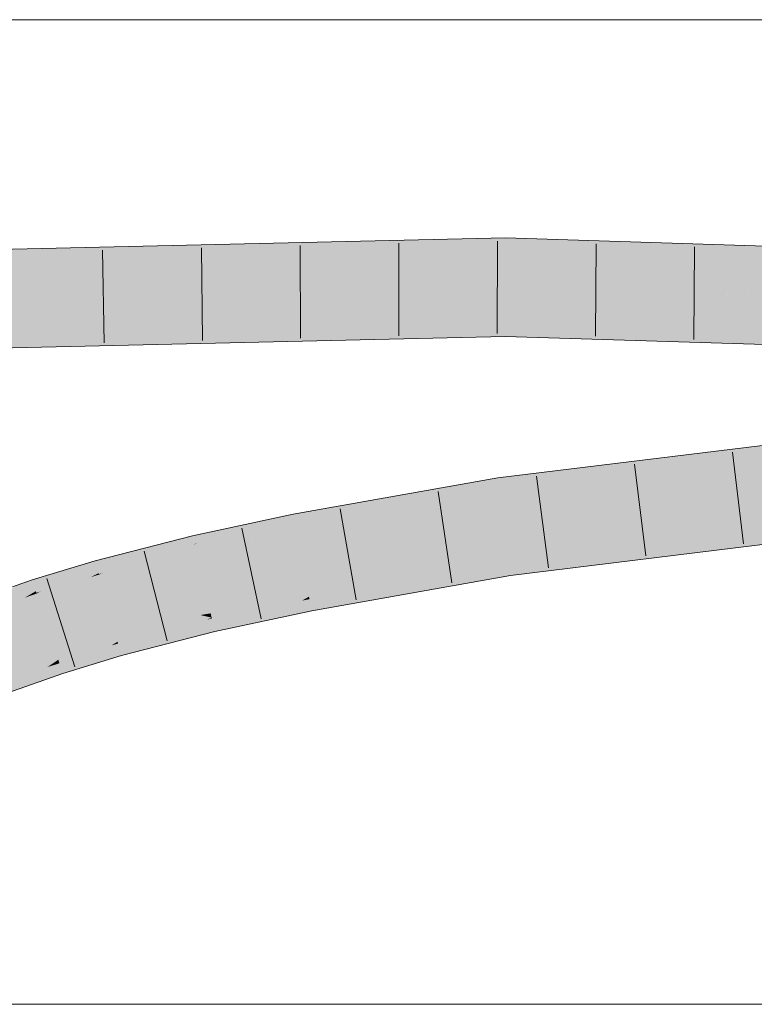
# Model space of a CAD drawing. Extents: x -620 to 300, y 62 to 1162.
# Tile 221 of 256: x 150.51 to 152.38, y 891.01 to 893.51. Entities that reach past the tile are written whole.
import ezdxf

# ---------------------------------------------------------------- set-up
doc = ezdxf.new("R2010")
doc.units = 0
doc.layers.get('0').update_dxf_attribs({"lineweight": 13})
doc.layers.add('E_Detail_Linie_Text_Bem', color=7, linetype='Continuous', lineweight=13)
doc.layers.add('E_Leerrohr 32-A06G955G8I', color=7, linetype='Continuous', lineweight=9, true_color=0x00b300)
doc.layers.add('E_Leerrohr 32-Shading', color=7, linetype='Continuous', lineweight=9, true_color=0x00b300)

# ---------------------------------------------------------------- blocks, each defined once
blk = doc.blocks.new('Shading-A06G94V18I', base_point=(243.3339233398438, 864.5048217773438))
at = {"layer": 'E_Leerrohr 32-Shading', "color": 83, "true_color": 0x7fbd7f}
for points in [[(148.4176483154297, 892.84375), (151.7471618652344, 892.9572143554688), (148.4899291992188, 892.8466186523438)], [(148.4176483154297, 892.84375), (151.0504455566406, 892.9044799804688), (151.7471618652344, 892.9572143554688), (151.7470855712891, 892.9273681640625)], [(148.4899291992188, 892.8466186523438), (151.7471618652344, 892.9572143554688), (150.6661071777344, 892.9322509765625)], [(151.7471618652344, 892.9572143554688), (151.7470550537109, 892.9205932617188), (154.8068237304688, 892.8603515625), (154.8051147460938, 892.8237915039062)], [(148.3817443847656, 892.8429565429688), (148.4899291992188, 892.8466186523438), (149.1128234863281, 892.8964233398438), (150.6661071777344, 892.9322509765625)], [(151.0504455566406, 892.9044799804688), (151.7470550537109, 892.9205932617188), (151.7470855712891, 892.9273681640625)], [(149.8900604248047, 892.6804809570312), (151.7465362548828, 892.7438354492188), (148.3920440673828, 892.6664428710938)], [(151.7464141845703, 892.7072143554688), (151.7465362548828, 892.7438354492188), (151.0636444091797, 892.6914672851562), (149.8900604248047, 892.6804809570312)], [(151.7465362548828, 892.7438354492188), (151.7464141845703, 892.7073364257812), (153.3661804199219, 892.6741333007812)], [(154.7967834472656, 892.6448364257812), (154.7968902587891, 892.647216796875), (153.3661804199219, 892.6741333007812), (151.7465362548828, 892.7438354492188)], [(154.061279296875, 892.659912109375), (151.7464141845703, 892.7073364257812), (152.9042053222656, 892.6705322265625), (151.7464141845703, 892.7072143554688)], [(149.8900604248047, 892.6804809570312), (148.4355163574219, 892.630859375), (151.0636444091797, 892.6914672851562)], [(153.2226257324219, 892.531494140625), (151.7276153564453, 892.347900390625), (154.0674133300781, 892.598388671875), (151.732421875, 892.3115844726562)], [(151.7556762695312, 892.1363525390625), (151.760498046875, 892.10009765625), (154.0825500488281, 892.4222412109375), (154.085693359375, 892.3857421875)], [(151.2125091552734, 892.2369995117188), (151.7276153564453, 892.347900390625), (151.5483551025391, 892.3161010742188)], [(151.2125091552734, 892.2369995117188), (151.2145690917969, 892.2261352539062), (151.7276153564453, 892.347900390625), (151.4859313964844, 892.2874755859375)], [(151.732421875, 892.3115844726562), (151.7283477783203, 892.3423461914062), (151.2157287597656, 892.219970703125), (151.4859313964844, 892.2874755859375)], [(151.7283477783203, 892.3423461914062), (151.7276153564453, 892.347900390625), (151.4859313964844, 892.2874755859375)], [(151.5483551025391, 892.3161010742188), (151.2914886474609, 892.2705688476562), (151.2125091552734, 892.2369995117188), (151.2099304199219, 892.25048828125)], [(151.2145690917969, 892.2261352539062), (151.2157287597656, 892.219970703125), (151.4859313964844, 892.2874755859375)], [(151.1427001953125, 892.231689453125), (151.2089080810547, 892.2559204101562), (150.9544677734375, 892.1932983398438), (151.0571746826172, 892.2233276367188)], [(151.2125091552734, 892.2369995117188), (151.2099304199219, 892.25048828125), (151.0043487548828, 892.1810302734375), (151.1427001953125, 892.231689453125)], [(151.2099304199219, 892.25048828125), (151.2089080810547, 892.2559204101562), (151.1427001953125, 892.231689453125)], [(151.2914886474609, 892.2705688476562), (151.2089080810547, 892.2559204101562), (151.2099304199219, 892.25048828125)], [(151.1427001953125, 892.231689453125), (150.9544677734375, 892.1932983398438), (150.9576263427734, 892.179931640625)], [(151.1427001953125, 892.231689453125), (150.9659576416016, 892.1822509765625), (150.9601745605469, 892.1691284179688), (150.9578552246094, 892.178955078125)], [(151.1427001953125, 892.231689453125), (150.9601745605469, 892.1691284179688), (151.0043487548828, 892.1810302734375)], [(151.1679992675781, 892.2250366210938), (151.0043487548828, 892.1810302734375), (151.1113433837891, 892.2039794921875)], [(151.0699615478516, 892.1885986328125), (151.2157287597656, 892.219970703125), (151.2145690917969, 892.2261352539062)], [(151.2145690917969, 892.2261352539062), (151.1113433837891, 892.2039794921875), (151.0701141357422, 892.1886596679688)], [(151.2125091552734, 892.2369995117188), (151.1679992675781, 892.2250366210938), (151.2145690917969, 892.2261352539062), (151.1113433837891, 892.2039794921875)], [(150.8077239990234, 892.14990234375), (150.8597869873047, 892.1621704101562), (150.8705749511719, 892.1797485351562), (150.9527130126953, 892.2008056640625)], [(150.9544677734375, 892.1932983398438), (150.9527130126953, 892.2008056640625), (150.8597869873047, 892.1621704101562)], [(151.0571746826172, 892.2233276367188), (150.9527130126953, 892.2008056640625), (150.9544677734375, 892.1932983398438)], [(151.1113433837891, 892.2039794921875), (151.0043487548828, 892.1810302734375), (151.0699615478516, 892.1885986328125), (150.9611053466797, 892.1651611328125)], [(151.1113433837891, 892.2039794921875), (151.0699615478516, 892.1885986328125), (151.0701141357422, 892.1886596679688)], [(150.709228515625, 892.1267700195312), (150.8077239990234, 892.14990234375), (150.8429718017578, 892.1726684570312), (150.8705749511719, 892.1797485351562)], [(150.9576263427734, 892.179931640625), (150.9544677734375, 892.1932983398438), (150.7273254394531, 892.1069946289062), (150.8597869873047, 892.1621704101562)], [(150.9576263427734, 892.179931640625), (150.7273254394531, 892.1069946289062), (150.9578552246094, 892.178955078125), (150.8944396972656, 892.151611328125)], [(150.8944396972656, 892.151611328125), (150.9601745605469, 892.1691284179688), (150.9578552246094, 892.178955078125)], [(150.9659576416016, 892.1822509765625), (150.9576263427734, 892.179931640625), (150.9578552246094, 892.178955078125)], [(150.9601745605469, 892.1691284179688), (150.9611053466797, 892.1651611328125), (151.0043487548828, 892.1810302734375)], [(150.8429718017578, 892.1726684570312), (150.7062683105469, 892.1375732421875), (150.709228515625, 892.1267700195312)], [(150.8597869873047, 892.1621704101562), (150.7739868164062, 892.1339111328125), (150.7156829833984, 892.1033325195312), (150.7149810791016, 892.1058959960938)], [(150.8597869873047, 892.1621704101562), (150.7156829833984, 892.1033325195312), (150.7273254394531, 892.1069946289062)], [(150.8944396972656, 892.151611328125), (150.7273254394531, 892.1069946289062), (150.8741149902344, 892.1428833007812), (150.7159729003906, 892.102294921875)], [(150.7739868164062, 892.1339111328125), (150.8597869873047, 892.1621704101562), (150.8077239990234, 892.14990234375)], [(150.8741149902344, 892.1428833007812), (150.9611053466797, 892.1651611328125), (150.9601745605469, 892.1691284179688)], [(150.8944396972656, 892.151611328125), (150.8741149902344, 892.1428833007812), (150.8742980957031, 892.1429443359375)], [(150.9601745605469, 892.1691284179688), (150.8944396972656, 892.151611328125), (150.8742980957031, 892.1429443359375)], [(150.5491638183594, 892.0800170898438), (150.6184997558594, 892.0950927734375), (150.6503448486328, 892.12060546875), (150.6819000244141, 892.1301879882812)], [(150.7128143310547, 892.11376953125), (150.709228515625, 892.1267700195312), (150.5677337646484, 892.0599365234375), (150.6379547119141, 892.0993041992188)], [(150.6184997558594, 892.0950927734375), (150.6379547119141, 892.0993041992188), (150.6819000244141, 892.1301879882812), (150.7062683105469, 892.1375732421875)], [(150.709228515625, 892.1267700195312), (150.7062683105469, 892.1375732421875), (150.6379547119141, 892.0993041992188)], [(150.7128143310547, 892.11376953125), (150.7739868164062, 892.1339111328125), (150.709228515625, 892.1267700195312), (150.8077239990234, 892.14990234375)], [(150.7739868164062, 892.1339111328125), (150.7128143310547, 892.11376953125), (150.7149810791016, 892.1058959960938)], [(151.5166778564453, 892.072265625), (151.7556762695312, 892.1363525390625), (151.2510223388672, 892.0341796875), (151.2487182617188, 892.0463256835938)], [(151.7595520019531, 892.107177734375), (151.7556762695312, 892.1363525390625), (151.5166778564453, 892.072265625)], [(150.6503448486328, 892.12060546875), (150.5462188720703, 892.0890502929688), (150.5491638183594, 892.0800170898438)], [(150.7128143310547, 892.11376953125), (150.5677337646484, 892.0599365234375), (150.7149810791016, 892.1058959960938), (150.7016143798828, 892.0991821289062)], [(150.695068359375, 892.095947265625), (150.7159729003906, 892.102294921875), (150.7156829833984, 892.1033325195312)], [(150.7156829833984, 892.1033325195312), (150.7016143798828, 892.0991821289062), (150.6952667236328, 892.0960083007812)], [(150.7016143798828, 892.0991821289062), (150.7156829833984, 892.1033325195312), (150.7149810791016, 892.1058959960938)], [(150.7156829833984, 892.1033325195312), (150.7159729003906, 892.102294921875), (150.7273254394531, 892.1069946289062)], [(151.6044006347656, 892.0723266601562), (151.760498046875, 892.10009765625), (151.5166778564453, 892.072265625), (151.7595520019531, 892.107177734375)], [(150.5535125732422, 892.0667114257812), (150.5491638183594, 892.0800170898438), (150.4185028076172, 892.0087890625), (150.4895935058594, 892.053466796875)], [(150.46044921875, 892.0452880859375), (150.4895935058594, 892.053466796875), (150.5065002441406, 892.0750732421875), (150.5462188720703, 892.0890502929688)], [(150.5491638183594, 892.0800170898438), (150.5462188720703, 892.0890502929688), (150.4895935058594, 892.053466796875)], [(150.5535125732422, 892.0667114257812), (150.5990600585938, 892.0842895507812), (150.5491638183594, 892.0800170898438), (150.6184997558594, 892.0950927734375)], [(150.5990447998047, 892.0842895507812), (150.5535125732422, 892.0667114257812), (150.5556335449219, 892.0602416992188)], [(150.6379547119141, 892.0993041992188), (150.5990447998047, 892.0842895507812), (150.5570373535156, 892.0559692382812), (150.5556335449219, 892.0602416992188)], [(150.6379547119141, 892.0993041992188), (150.5570373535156, 892.0559692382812), (150.5677337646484, 892.0599365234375)], [(150.7016143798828, 892.0991821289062), (150.5677337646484, 892.0599365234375), (150.695068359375, 892.095947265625), (150.5575866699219, 892.0542602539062)], [(150.5990600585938, 892.0842895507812), (150.6379547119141, 892.0993041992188), (150.6184997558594, 892.0950927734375)], [(150.7016143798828, 892.0991821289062), (150.695068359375, 892.095947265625), (150.6952667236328, 892.0960083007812)], [(150.5535125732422, 892.0667114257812), (150.4185028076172, 892.0087890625), (150.5556335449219, 892.0602416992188), (150.5359954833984, 892.048828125)], [(150.5266265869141, 892.0433959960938), (150.5575866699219, 892.0542602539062), (150.5570373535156, 892.0559692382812)], [(150.5570373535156, 892.0559692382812), (150.5359954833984, 892.048828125), (150.5268249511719, 892.04345703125)], [(150.5359954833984, 892.048828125), (150.5570373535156, 892.0559692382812), (150.5556335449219, 892.0602416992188)], [(150.5570373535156, 892.0559692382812), (150.5575866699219, 892.0542602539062), (150.5677337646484, 892.0599365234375)], [(151.2526397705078, 892.025634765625), (151.4308471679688, 892.0492553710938), (151.2510223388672, 892.0341796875), (151.5166778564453, 892.072265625)], [(151.4308471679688, 892.0492553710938), (151.3446960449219, 892.0261840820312), (151.6044006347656, 892.0723266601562)], [(151.6044006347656, 892.0723266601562), (151.5166778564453, 892.072265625), (151.4308471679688, 892.0492553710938)], [(150.5359954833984, 892.048828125), (150.4185028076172, 892.0087890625), (150.5266265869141, 892.0433959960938), (150.4062652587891, 892.0010986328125)], [(150.5359954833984, 892.048828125), (150.5266265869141, 892.0433959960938), (150.5268249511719, 892.04345703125)], [(151.2311706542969, 892.0361938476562), (151.2487182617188, 892.0463256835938), (151.0021362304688, 891.990966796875), (151.0016326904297, 891.9931030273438)], [(151.0029754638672, 891.9874877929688), (151.2162780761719, 892.0276489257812), (151.0021362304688, 891.990966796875), (151.2311706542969, 892.0361938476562)], [(151.0043487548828, 891.9816284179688), (151.1950836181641, 892.0154418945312), (151.0029754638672, 891.9874877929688), (151.2162780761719, 892.0276489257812)], [(151.1704559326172, 892.001220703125), (151.2546234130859, 892.0151977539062), (151.1950836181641, 892.0154418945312), (151.2526397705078, 892.025634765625)], [(151.1950836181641, 892.0154418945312), (151.2526397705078, 892.025634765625), (151.2162780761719, 892.0276489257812), (151.2510223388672, 892.0341796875)], [(151.2162780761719, 892.0276489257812), (151.2510223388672, 892.0341796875), (151.2311706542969, 892.0361938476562), (151.2499237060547, 892.0399169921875)], [(151.2499237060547, 892.0399169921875), (151.2487182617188, 892.0463256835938), (151.2311706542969, 892.0361938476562)], [(151.3446960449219, 892.0261840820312), (151.4308471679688, 892.0492553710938), (151.2546234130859, 892.0151977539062), (151.2526397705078, 892.025634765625)], [(151.2546234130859, 892.0151977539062), (151.2555389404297, 892.0103149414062), (151.3446960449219, 892.0261840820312)], [(151.0061492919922, 891.9739990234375), (151.1704559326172, 892.001220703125), (151.0043487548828, 891.9816284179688), (151.1950836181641, 892.0154418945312)], [(151.1448974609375, 891.9865112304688), (151.1704559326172, 892.001220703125), (151.0081787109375, 891.96533203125), (151.0061492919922, 891.9739990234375)], [(151.2555389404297, 892.0103149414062), (151.2546234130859, 892.0151977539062), (151.1448974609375, 891.9865112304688), (151.1704559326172, 892.001220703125)], [(150.9895477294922, 891.9878540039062), (151.0016326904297, 891.9931030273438), (150.7628173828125, 891.9318237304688)], [(150.76318359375, 891.9304809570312), (150.9713897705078, 891.97998046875), (150.7628173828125, 891.9318237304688), (150.9895477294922, 891.9878540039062)], [(150.7640686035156, 891.92724609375), (150.9435882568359, 891.9678344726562), (150.76318359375, 891.9304809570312), (150.9713897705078, 891.97998046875)], [(150.9103698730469, 891.9534301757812), (151.0061492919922, 891.9739990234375), (150.9435882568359, 891.9678344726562), (151.0043487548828, 891.9816284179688)], [(150.9435882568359, 891.9678344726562), (151.0043487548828, 891.9816284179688), (150.9713897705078, 891.97998046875), (151.0029754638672, 891.9874877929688)], [(150.9713897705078, 891.97998046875), (151.0029754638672, 891.9874877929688), (150.9895477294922, 891.9878540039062), (151.0021362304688, 891.990966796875)], [(151.0021362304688, 891.990966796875), (151.0016326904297, 891.9931030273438), (150.9895477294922, 891.9878540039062)], [(151.0081787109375, 891.96533203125), (151.0100250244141, 891.9574584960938), (151.1448974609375, 891.9865112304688)], [(150.7654266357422, 891.9223022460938), (150.9103698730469, 891.9534301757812), (150.7640686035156, 891.92724609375), (150.9435882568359, 891.9678344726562)], [(150.7670745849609, 891.916259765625), (150.8759765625, 891.9384155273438), (150.7654266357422, 891.9223022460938), (150.9103698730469, 891.9534301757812)], [(150.8759765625, 891.9384155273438), (151.0081787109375, 891.96533203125), (150.9103698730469, 891.9534301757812), (151.0061492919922, 891.9739990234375)], [(150.9593048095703, 891.9444580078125), (151.0100250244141, 891.9574584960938), (150.8759765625, 891.9384155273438), (151.0081787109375, 891.96533203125)], [(150.758056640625, 891.928955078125), (150.7628173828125, 891.9318237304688), (150.6124877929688, 891.88623046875)], [(150.6130065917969, 891.8846435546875), (150.7473297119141, 891.9224853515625), (150.6124877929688, 891.88623046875), (150.758056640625, 891.928955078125)], [(150.73193359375, 891.9132690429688), (150.7654266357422, 891.9223022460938), (150.7473297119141, 891.9224853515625), (150.7640686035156, 891.92724609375)], [(150.7473297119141, 891.9224853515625), (150.7640686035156, 891.92724609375), (150.758056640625, 891.928955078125), (150.76318359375, 891.9304809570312)], [(150.76318359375, 891.9304809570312), (150.7628173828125, 891.9318237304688), (150.758056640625, 891.928955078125)], [(150.7693023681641, 891.908203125), (150.8356323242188, 891.9208984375), (150.7670745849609, 891.916259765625), (150.8759765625, 891.9384155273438)], [(150.8356323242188, 891.9208984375), (150.7899169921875, 891.9010009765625), (150.9593048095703, 891.9444580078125)], [(150.9593048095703, 891.9444580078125), (150.8759765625, 891.9384155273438), (150.8356323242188, 891.9208984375)], [(150.6140441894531, 891.8814086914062), (150.73193359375, 891.9132690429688), (150.6130065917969, 891.8846435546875), (150.7473297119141, 891.9224853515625)], [(150.6154479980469, 891.8771362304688), (150.7143859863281, 891.9027099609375), (150.6140441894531, 891.8814086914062), (150.73193359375, 891.9132690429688)], [(150.6174468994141, 891.8710327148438), (150.6922454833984, 891.8893432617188), (150.6154479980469, 891.8771362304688), (150.7143859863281, 891.9027099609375)], [(150.6655426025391, 891.873291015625), (150.7721557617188, 891.8978271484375), (150.6922454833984, 891.8893432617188), (150.7693023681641, 891.908203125)], [(150.6922454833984, 891.8893432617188), (150.7693023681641, 891.908203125), (150.7143859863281, 891.9027099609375), (150.7670745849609, 891.916259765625)], [(150.7143859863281, 891.9027099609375), (150.7670745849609, 891.916259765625), (150.73193359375, 891.9132690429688), (150.7654266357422, 891.9223022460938)], [(150.7899169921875, 891.9010009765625), (150.8356323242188, 891.9208984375), (150.7721557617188, 891.8978271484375), (150.7693023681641, 891.908203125)], [(150.7721557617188, 891.8978271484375), (150.7725067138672, 891.896484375), (150.7899169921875, 891.9010009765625)], [(150.6073303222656, 891.8826904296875), (150.6124877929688, 891.88623046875), (150.4691314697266, 891.8358764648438)], [(150.4697113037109, 891.8342895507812), (150.5974426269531, 891.8760375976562), (150.4691314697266, 891.8358764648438), (150.6073303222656, 891.8826904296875)], [(150.4707183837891, 891.8316650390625), (150.5850219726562, 891.8676147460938), (150.4697113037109, 891.8342895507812), (150.5974426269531, 891.8760375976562)], [(150.5683746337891, 891.8563232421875), (150.6174468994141, 891.8710327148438), (150.5850219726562, 891.8676147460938), (150.6154479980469, 891.8771362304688)], [(150.5850219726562, 891.8676147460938), (150.6154479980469, 891.8771362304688), (150.5974426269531, 891.8760375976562), (150.6140441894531, 891.8814086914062)], [(150.5974426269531, 891.8760375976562), (150.6140441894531, 891.8814086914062), (150.6073303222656, 891.8826904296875), (150.6130065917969, 891.8846435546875)], [(150.6130065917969, 891.8846435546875), (150.6124877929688, 891.88623046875), (150.6073303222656, 891.8826904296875)], [(150.6201171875, 891.8628540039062), (150.6655426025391, 891.873291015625), (150.6174468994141, 891.8710327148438), (150.6922454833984, 891.8893432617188)], [(150.7725067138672, 891.896484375), (150.7721557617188, 891.8978271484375), (150.6345672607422, 891.8546752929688), (150.6655426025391, 891.873291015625)], [(150.4723205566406, 891.8274536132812), (150.5683746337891, 891.8563232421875), (150.4707183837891, 891.8316650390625), (150.5850219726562, 891.8676147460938)], [(150.4746398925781, 891.8214111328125), (150.5474548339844, 891.8421630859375), (150.4723205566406, 891.8274536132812), (150.5683746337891, 891.8563232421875)], [(150.6238555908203, 891.8514404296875), (150.6235656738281, 891.852294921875), (150.4937133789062, 891.8057250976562), (150.5223999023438, 891.8251342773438)], [(150.5223999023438, 891.8251342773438), (150.6235656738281, 891.852294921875), (150.5474548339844, 891.8421630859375), (150.6201171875, 891.8628540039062)], [(150.5474548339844, 891.8421630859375), (150.6201171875, 891.8628540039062), (150.5683746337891, 891.8563232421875), (150.6174468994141, 891.8710327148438)], [(150.6345672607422, 891.8546752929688), (150.6655426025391, 891.873291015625), (150.6235656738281, 891.852294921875), (150.6201171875, 891.8628540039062)], [(150.6235656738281, 891.852294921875), (150.6238555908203, 891.8514404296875), (150.6345672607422, 891.8546752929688)], [(150.4777526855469, 891.8131713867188), (150.5223999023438, 891.8251342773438), (150.4746398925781, 891.8214111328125), (150.5474548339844, 891.8421630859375)], [(150.4937133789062, 891.8057250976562), (150.5223999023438, 891.8251342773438), (150.4817352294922, 891.802734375), (150.4777526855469, 891.8131713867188)]]:
    blk.add_solid(points, dxfattribs=at)
at = {"layer": 'E_Leerrohr 32-Shading', "color": 83, "true_color": 0x7fd57f}
for points in [[(148.3817443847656, 892.8429565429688), (148.3869018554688, 892.7546997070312), (151.7470550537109, 892.9205932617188), (151.7467956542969, 892.8322143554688)], [(151.7470550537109, 892.9205932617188), (151.7467956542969, 892.8322143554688), (154.8051147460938, 892.8237915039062), (154.8010101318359, 892.7354736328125)], [(148.3869018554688, 892.7546997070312), (148.3920440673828, 892.6664428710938), (151.7467956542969, 892.8322143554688), (151.7465362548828, 892.7438354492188)], [(152.4063720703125, 892.811279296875), (151.7467956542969, 892.8322143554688), (154.7968902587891, 892.647216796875), (151.7465362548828, 892.7438354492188)], [(151.732421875, 892.3115844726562), (151.7440490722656, 892.2239990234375), (154.0674133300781, 892.598388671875), (154.0749816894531, 892.5103149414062)], [(153.1383819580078, 892.395263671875), (151.7440490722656, 892.2239990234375), (154.0825500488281, 892.4222412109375), (151.7556762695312, 892.1363525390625)], [(151.2157287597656, 892.219970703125), (151.2322235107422, 892.1331176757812), (151.732421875, 892.3115844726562), (151.7440490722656, 892.2239990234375)], [(150.9611053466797, 892.1651611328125), (150.9813690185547, 892.0791625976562), (151.2157287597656, 892.219970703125), (151.2322235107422, 892.1331176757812)], [(151.7440490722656, 892.2239990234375), (151.2322235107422, 892.1331176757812), (151.7556762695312, 892.1363525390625), (151.2424926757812, 892.0791015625)], [(150.7159729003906, 892.102294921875), (150.7393951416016, 892.0170288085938), (150.9611053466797, 892.1651611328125), (150.9813690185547, 892.0791625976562)], [(151.2322235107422, 892.1331176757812), (150.9813690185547, 892.0791625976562), (151.2424926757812, 892.0791015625), (150.9876403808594, 892.0525512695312)], [(151.2424926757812, 892.0791015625), (151.2487182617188, 892.0463256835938), (151.7556762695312, 892.1363525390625)], [(150.5575866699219, 892.0542602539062), (150.5850372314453, 891.97021484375), (150.7159729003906, 892.102294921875), (150.7393951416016, 892.0170288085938)], [(150.9813690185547, 892.0791625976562), (150.8120727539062, 892.0357055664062), (150.9876403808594, 892.0525512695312)], [(151.2424926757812, 892.0791015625), (150.9876403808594, 892.0525512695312), (151.2483367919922, 892.0462036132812), (150.9990997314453, 892.0038452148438)], [(151.2424926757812, 892.0791015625), (151.2483367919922, 892.0462036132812), (151.2487182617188, 892.0463256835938)], [(150.4062652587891, 892.0010986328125), (150.4376983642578, 891.91845703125), (150.5575866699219, 892.0542602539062), (150.5850372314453, 891.97021484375)], [(150.9876403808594, 892.0525512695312), (150.8120727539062, 892.0357055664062), (150.9990997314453, 892.0038452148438), (150.9727783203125, 891.9996337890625)], [(150.9727783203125, 891.9996337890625), (150.8120727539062, 892.0357055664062), (150.75390625, 891.9642333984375), (150.7393951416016, 892.0170288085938)], [(150.9990997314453, 892.0038452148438), (151.0016326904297, 891.9931030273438), (151.2483367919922, 892.0462036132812)], [(150.7393951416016, 892.0170288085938), (150.5850372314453, 891.97021484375), (150.75390625, 891.9642333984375), (150.5949249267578, 891.93994140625)], [(150.9727783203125, 891.9996337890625), (151.0016326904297, 891.9931030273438), (150.9990997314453, 892.0038452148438)], [(151.0016326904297, 891.9931030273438), (150.9727783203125, 891.9996337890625), (150.7597198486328, 891.943115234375), (150.75390625, 891.9642333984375)], [(150.7628173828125, 891.9318237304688), (151.0016326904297, 891.9931030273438), (150.7597198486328, 891.943115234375)], [(150.4376983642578, 891.91845703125), (150.4691314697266, 891.8358764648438), (150.5850372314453, 891.97021484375), (150.6124877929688, 891.88623046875)], [(150.5949249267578, 891.93994140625), (150.6124877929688, 891.88623046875), (150.75390625, 891.9642333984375), (150.7628173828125, 891.9318237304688)]]:
    blk.add_solid(points, dxfattribs=at)
blk = doc.blocks.new('Referenz-A06G955I8I')
at = {"layer": 'E_Detail_Linie_Text_Bem', "linetype": 'Continuous', "ltscale": 0.13}
for p, q in [((129.5185676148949, 893.5112520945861), (163.6185676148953, 893.5112520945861)), ((163.6185676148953, 891.0112520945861), (135.6185676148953, 891.0112520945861))]:
    blk.add_line(p, q, dxfattribs=at)
at = {"layer": 'E_Leerrohr 32-A06G955G8I', "linetype": 'Continuous', "ltscale": 0.13}
for p, q in [((148.3796042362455, 892.8794860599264), (151.7471689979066, 892.9571943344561)), ((151.7471689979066, 892.9571943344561), (154.8068241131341, 892.8603484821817)), ((150.7286636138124, 892.6911837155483), (150.7249916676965, 892.9261550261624)), ((150.9780608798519, 892.6969412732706), (150.9754614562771, 892.931926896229)), ((151.2274582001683, 892.7027012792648), (151.2259311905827, 892.9376963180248)), ((151.4768556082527, 892.7084637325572), (151.4764008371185, 892.9434632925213)), ((151.7262531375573, 892.714228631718), (151.7268703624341, 892.9492278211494)), ((151.9757045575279, 892.7074254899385), (151.9771779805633, 892.9424208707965)), ((152.2251606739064, 892.6995166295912), (152.2274713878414, 892.9345052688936)), ((148.3941851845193, 892.6299116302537), (151.746420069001, 892.7071954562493)), ((151.746420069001, 892.7071954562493), (154.795190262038, 892.6106193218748)), ((151.7276127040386, 892.3478957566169), (154.0642804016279, 892.6348430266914)), ((152.3515284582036, 892.1802181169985), (152.3233598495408, 892.4135237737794)), ((151.760492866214, 892.1000673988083), (154.0856918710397, 892.3857616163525)), ((152.1039663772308, 892.1498089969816), (152.0746518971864, 892.3829734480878)), ((151.8564038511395, 892.1194026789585), (151.8259443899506, 892.3524203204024)), ((151.2089054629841, 892.2559498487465), (151.7276127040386, 892.3478957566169)), ((151.6115971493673, 892.0811825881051), (151.5768930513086, 892.3136059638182)), ((150.9527064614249, 892.2008240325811), (151.2089054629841, 892.2559498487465)), ((151.3685538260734, 892.03800331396), (151.3276295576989, 892.2694124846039)), ((150.7062646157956, 892.1375753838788), (150.9527064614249, 892.2008240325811)), ((151.1273805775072, 891.9903891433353), (151.0783482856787, 892.2202169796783)), ((150.8886522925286, 891.9340476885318), (150.8305354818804, 892.1617480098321)), ((150.5462210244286, 892.0890543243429), (150.7062646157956, 892.1375753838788)), ((151.2555448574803, 892.0103388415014), (151.760492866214, 892.1000673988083)), ((150.3932437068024, 892.0353088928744), (150.5462210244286, 892.0890543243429)), ((150.6542310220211, 891.868441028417), (150.5835869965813, 892.092571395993)), ((151.0100311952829, 891.9574850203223), (151.2555448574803, 892.0103388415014)), ((150.7725137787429, 891.8965130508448), (151.0100311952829, 891.9574850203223)), ((150.6238586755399, 891.8514151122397), (150.7725137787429, 891.8965130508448)), ((150.4821444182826, 891.8016496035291), (150.6238586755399, 891.8514151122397))]:
    blk.add_line(p, q, dxfattribs=at)

msp = doc.modelspace()

# ---------------------------------------------------------------- block references
at = {"color": 8, "lineweight": 25, "ltscale": 0.25, "true_color": 0x808080}
msp.add_blockref('Referenz-A06G955I8I', (0, 0), dxfattribs=at)
msp.add_blockref('Shading-A06G94V18I', (243.3339233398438, 864.5048217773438))

doc.saveas('drawing.dxf')
